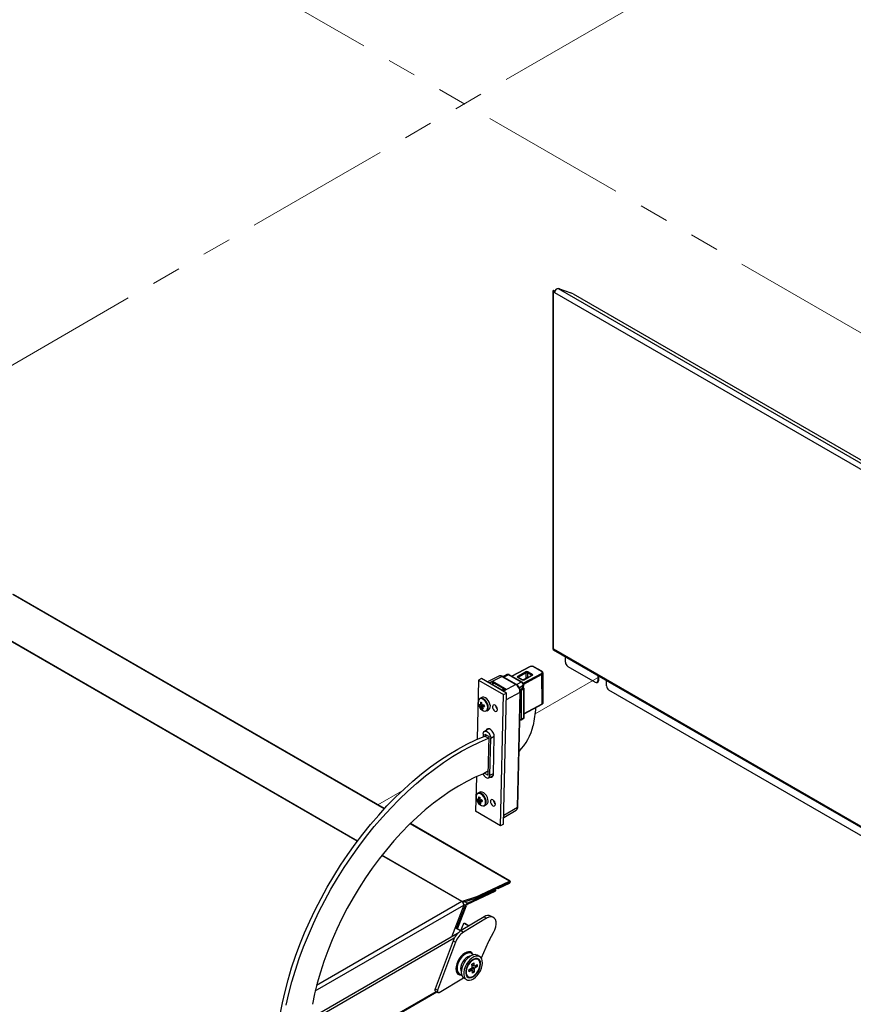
# Model space of a CAD drawing. Header units: millimetres. Extents: x 16 to 503, y 3 to 290.
# Tile 50 of 169: x 40 to 76, y 101 to 144. Entities that reach past the tile are written whole.
import ezdxf

# ---------------------------------------------------------------- set-up
doc = ezdxf.new("R2010")
doc.units = ezdxf.units.MM
doc.linetypes.add('PHANTOM', pattern=[12.7, 6.35, -1.27, 1.27, -1.27, 1.27, -1.27])

msp = doc.modelspace()

# ---------------------------------------------------------------- linework, layer by layer
at = {"color": 7, "linetype": 'PHANTOM', "lineweight": 18}
for p, q in [((39.257, 128.194), (82.236, 153.046)), ((49.539, 145.553), (81.358, 127.184)), ((62.517, 113.213), (65.339, 114.842)), ((55.646, 109.247), (56.711, 109.861))]:
    msp.add_line(p, q, dxfattribs=at)
at = {"color": 7, "linetype": 'Continuous', "lineweight": 25}
for p, q in [((63.277, 131.656), (63.277, 116.06)), ((63.339, 131.653), (63.278, 131.651)), ((63.357, 131.669), (63.314, 131.694)), ((63.357, 131.63), (63.314, 131.605)), ((63.362, 131.608), (63.314, 131.605)), ((63.314, 116.053), (63.314, 131.605)), ((63.375, 131.67), (63.345, 131.687)), ((63.357, 131.669), (63.357, 131.63)), ((63.364, 131.631), (63.357, 131.63)), ((63.362, 131.608), (87.611, 117.61)), ((63.519, 131.785), (87.748, 117.798)), ((63.569, 131.77), (64.071, 131.594)), ((64.176, 131.547), (87.668, 117.985)), ((55.925, 109.069), (39.713, 118.428)), ((55.935, 109.08), (39.74, 118.429)), ((54.748, 107.655), (37.813, 117.431)), ((54.753, 107.661), (37.821, 117.435)), ((63.301, 116.019), (87.723, 101.92)), ((63.314, 116.053), (87.66, 101.999)), ((63.83, 115.479), (63.83, 115.713)), ((62.26, 115.271), (61.497, 114.861)), ((62.279, 115.269), (61.507, 114.855)), ((62.784, 115.073), (62.442, 115.266)), ((62.802, 115.074), (62.46, 115.268)), ((63.939, 115.29), (65.136, 114.599)), ((60.931, 114.864), (60.428, 114.608)), ((60.503, 114.565), (61.062, 114.849)), ((61.062, 114.849), (61.665, 114.501)), ((61.692, 114.503), (61.089, 114.851)), ((61.099, 114.849), (61.095, 114.847)), ((61.118, 114.847), (61.106, 114.841)), ((61.29, 114.932), (61.11, 114.839)), ((61.122, 114.845), (61.118, 114.847)), ((61.347, 114.924), (61.146, 114.818)), ((61.908, 114.6), (61.347, 114.924)), ((61.347, 114.924), (61.347, 114.924)), ((61.382, 114.927), (61.383, 114.927)), ((61.944, 114.603), (61.383, 114.927)), ((61.755, 114.867), (62.096, 115.05)), ((61.933, 114.706), (61.755, 114.807)), ((61.951, 114.708), (61.774, 114.808)), ((62.122, 115.003), (61.782, 114.82)), ((61.782, 114.82), (61.782, 114.804)), ((61.967, 114.702), (62.186, 114.82)), ((61.989, 114.556), (62.784, 114.983)), ((62.81, 114.936), (62.009, 114.505)), ((62.363, 114.889), (62.023, 114.707)), ((62.382, 114.888), (62.042, 114.705)), ((62.117, 114.783), (62.122, 115.003)), ((62.177, 115.002), (62.173, 114.813)), ((62.354, 114.902), (62.177, 115.002)), ((62.205, 115.048), (62.382, 114.948)), ((62.22, 114.812), (62.213, 114.816)), ((62.353, 114.884), (62.354, 114.902)), ((62.82, 113.652), (62.81, 114.936)), ((62.865, 113.712), (62.855, 114.995)), ((65.244, 114.897), (65.244, 114.662)), ((65.288, 114.687), (65.288, 114.872)), ((60.04, 114.685), (59.983, 112.108)), ((60.171, 114.756), (60.04, 114.685)), ((60.04, 114.685), (61.129, 114.056)), ((61.26, 114.127), (60.171, 114.756)), ((60.673, 114.626), (60.524, 114.553)), ((60.642, 114.512), (60.634, 114.497)), ((60.664, 114.545), (60.642, 114.512)), ((60.679, 114.538), (60.657, 114.505)), ((60.657, 114.505), (61.092, 114.254)), ((60.671, 114.553), (60.673, 114.626)), ((60.673, 114.626), (61.243, 114.296)), ((60.705, 114.579), (60.694, 114.572)), ((61.117, 114.32), (60.709, 114.555)), ((60.734, 114.576), (60.727, 114.572)), ((60.727, 114.572), (61.134, 114.337)), ((61.141, 114.341), (60.734, 114.576)), ((61.665, 114.501), (61.125, 114.205)), ((61.134, 114.337), (61.141, 114.341)), ((61.908, 114.6), (61.706, 114.494)), ((61.991, 114.45), (61.824, 114.355)), ((61.867, 114.289), (61.988, 114.354)), ((61.988, 114.354), (61.942, 114.38)), ((61.96, 114.382), (61.949, 114.389)), ((62.007, 114.355), (61.96, 114.382)), ((61.99, 114.365), (61.991, 114.45)), ((61.991, 114.45), (61.991, 114.45)), ((62.01, 114.353), (62.013, 114.479)), ((65.213, 114.592), (65.256, 114.617)), ((65.288, 114.687), (65.244, 114.662)), ((65.625, 114.442), (65.625, 114.677)), ((60.186, 113.933), (60.102, 113.887)), ((61.002, 108.335), (61.129, 114.056)), ((61.092, 114.254), (61.114, 114.287)), ((61.104, 114.217), (61.243, 114.296)), ((61.129, 114.056), (61.26, 114.127)), ((61.132, 108.406), (61.26, 114.127)), ((61.157, 114.257), (61.158, 114.258)), ((61.254, 113.842), (61.851, 114.168)), ((61.738, 109.138), (61.851, 114.168)), ((61.755, 109.16), (61.867, 114.19)), ((61.848, 114.299), (61.867, 114.289)), ((62.015, 114.306), (61.894, 114.241)), ((61.894, 114.241), (61.903, 112.979)), ((62.024, 113.044), (62.015, 114.306)), ((62.036, 113.06), (62.026, 114.322)), ((86.349, 102.353), (65.734, 114.254)), ((60.092, 113.555), (60.238, 113.605)), ((60.195, 113.443), (60.223, 113.484)), ((62.034, 113.231), (62.82, 113.652)), ((62.035, 113.216), (62.811, 113.633)), ((60.398, 113.347), (60.482, 113.393)), ((61.849, 112.978), (61.846, 113.28)), ((61.84, 112.983), (61.849, 112.978)), ((61.84, 112.971), (61.857, 112.961)), ((61.894, 112.96), (62.015, 113.025)), ((61.903, 112.979), (62.024, 113.044)), ((60.245, 112.344), (60.242, 112.219)), ((60.488, 112.562), (60.296, 112.452)), ((60.315, 112.336), (60.313, 112.247)), ((60.315, 112.336), (60.505, 112.226)), ((60.318, 112.248), (60.392, 112.291)), ((60.318, 112.248), (60.481, 112.154)), ((60.468, 110.54), (60.505, 112.226)), ((60.573, 112.155), (60.727, 112.236)), ((60.691, 110.59), (60.727, 112.212)), ((60.481, 112.154), (60.504, 112.168)), ((60.537, 110.533), (60.573, 112.155)), ((60.472, 110.728), (60.253, 110.602)), ((60.307, 110.633), (60.468, 110.54)), ((60.483, 110.423), (60.68, 110.525)), ((60.537, 110.533), (60.692, 110.614)), ((59.946, 110.471), (59.913, 108.964)), ((60.094, 109.798), (60.01, 109.752)), ((59.994, 109.434), (60.113, 109.469)), ((60.092, 109.314), (60.122, 109.355)), ((60.165, 109.414), (60.187, 109.443)), ((60.187, 109.443), (60.184, 109.458)), ((60.187, 109.443), (60.191, 109.442)), ((60.305, 109.213), (60.389, 109.259)), ((61.002, 108.335), (59.913, 108.964)), ((61.139, 108.695), (61.68, 109.013)), ((61.141, 108.787), (61.738, 109.138)), ((61.389, 105.915), (57.053, 108.418)), ((61.416, 105.916), (57.064, 108.428)), ((61.132, 108.406), (61.002, 108.335)), ((59.315, 105.019), (55.819, 107.037)), ((59.323, 105.023), (55.823, 107.043)), ((59.903, 105.157), (61.385, 105.863)), ((59.907, 105.209), (61.389, 105.915)), ((61.381, 105.81), (60.883, 105.573)), ((61.385, 105.863), (60.887, 105.625)), ((61.385, 105.863), (61.385, 105.863)), ((59.555, 104.903), (60.773, 105.483)), ((59.558, 104.955), (60.777, 105.535)), ((60.773, 105.483), (60.777, 105.535)), ((60.796, 105.509), (60.799, 105.561)), ((60.883, 105.573), (60.835, 105.601)), ((60.883, 105.573), (60.887, 105.625)), ((60.887, 105.625), (60.886, 105.625)), ((59.315, 105.019), (52.974, 101.358)), ((59.328, 105.025), (59.323, 105.023)), ((59.327, 105.011), (59.328, 105.025)), ((59.907, 105.209), (59.328, 105.025)), ((59.903, 105.157), (59.356, 104.983)), ((59.397, 104.902), (59.475, 104.857)), ((59.455, 105.015), (59.558, 104.955)), ((59.903, 105.157), (59.907, 105.209)), ((52.916, 101.124), (59.402, 104.868)), ((59.402, 104.868), (58.86, 103.471)), ((59.081, 103.841), (59.475, 104.857)), ((59.119, 103.837), (59.513, 104.854)), ((60.285, 104.357), (59.279, 103.753)), ((60.394, 104.294), (59.387, 103.69)), ((59.463, 104.062), (59.425, 104.066)), ((59.445, 104.059), (59.62, 103.958)), ((59.483, 104.056), (59.445, 104.059)), ((59.483, 104.056), (59.636, 103.968)), ((60.285, 104.357), (60.394, 104.294)), ((60.69, 104.328), (60.582, 104.391)), ((59.121, 103.621), (40.019, 92.594)), ((59.255, 103.74), (59.081, 103.841)), ((59.081, 103.841), (59.119, 103.837)), ((59.119, 103.837), (59.261, 103.755)), ((59.364, 104.02), (59.255, 103.74)), ((59.279, 103.753), (59.387, 103.69)), ((60.515, 103.349), (60.696, 103.672)), ((58.979, 103.418), (40.094, 92.516)), ((58.929, 103.308), (58.147, 101.218)), ((59.038, 103.245), (58.256, 101.155)), ((58.929, 103.308), (59.038, 103.245)), ((60.467, 103.252), (60.162, 102.548)), ((59.73, 102.781), (59.641, 102.832)), ((59.678, 102.811), (59.664, 102.829)), ((59.755, 102.293), (59.832, 102.342)), ((59.832, 102.342), (59.838, 102.223)), ((60.092, 102.616), (59.983, 102.679)), ((60.021, 102.493), (60.002, 102.504)), ((59.103, 101.899), (59.192, 101.848)), ((59.117, 101.881), (59.139, 101.878)), ((59.622, 102.044), (59.728, 102.113)), ((59.627, 101.958), (59.622, 102.044)), ((59.733, 102.026), (59.627, 101.958)), ((59.852, 101.94), (59.708, 102.1)), ((59.761, 102.174), (59.755, 102.293)), ((59.872, 102.208), (59.758, 102.228)), ((59.775, 101.891), (59.769, 102.01)), ((59.852, 101.94), (59.775, 101.891)), ((59.846, 102.059), (59.852, 101.94)), ((59.874, 102.207), (59.98, 102.275)), ((59.985, 102.189), (59.875, 102.207)), ((59.985, 102.189), (59.879, 102.12)), ((59.98, 102.275), (59.985, 102.189)), ((58.329, 101.057), (59.387, 101.692)), ((59.406, 101.68), (59.515, 101.617)), ((59.567, 101.751), (59.586, 101.74)), ((39.936, 90.524), (58.22, 101.079)), ((39.963, 90.581), (58.184, 101.1)), ((58.147, 101.218), (58.256, 101.155)), ((58.161, 101.113), (58.27, 101.051))]:
    msp.add_line(p, q, dxfattribs=at)
at = {"color": 7, "linetype": 'Continuous', "lineweight": 25, "flags": 128}
for points in [[(63.277, 116.06), (63.279, 116.05), (63.282, 116.041)], [(62.013, 114.481), (62.013, 114.48), (62.013, 114.479)], [(60.538, 113.641), (60.507, 113.725), (60.46, 113.804), (60.402, 113.87), (60.338, 113.918), (60.274, 113.943), (60.215, 113.944), (60.186, 113.933)], [(61.16, 114.249), (61.159, 114.252), (61.157, 114.257)], [(61.161, 114.25), (61.16, 114.253), (61.158, 114.258)], [(60.431, 113.587), (60.399, 113.672), (60.351, 113.751), (60.291, 113.816), (60.226, 113.861), (60.161, 113.881), (60.104, 113.874), (60.06, 113.841), (60.059, 113.84)], [(60.341, 113.336), (60.364, 113.343), (60.409, 113.375), (60.436, 113.431), (60.444, 113.504), (60.431, 113.587)], [(60.467, 113.486), (60.467, 113.512), (60.454, 113.595)], [(60.867, 113.404), (60.86, 113.458), (60.837, 113.513), (60.802, 113.56), (60.761, 113.594), (60.719, 113.609), (60.683, 113.601), (60.659, 113.574), (60.649, 113.53), (60.657, 113.476), (60.679, 113.421), (60.714, 113.373), (60.755, 113.34), (60.797, 113.325), (60.833, 113.333), (60.858, 113.36), (60.867, 113.404)], [(51.381, 100.099), (51.478, 100.599), (51.594, 101.103), (51.729, 101.611), (51.882, 102.122), (52.054, 102.633), (52.243, 103.144), (52.45, 103.654), (52.673, 104.161), (52.912, 104.664), (53.167, 105.161), (53.437, 105.652), (53.721, 106.135), (54.019, 106.609), (54.329, 107.072), (54.651, 107.524), (54.985, 107.964), (55.329, 108.39), (55.682, 108.801), (56.044, 109.196), (56.413, 109.574), (56.79, 109.935), (57.172, 110.277), (57.558, 110.6), (57.949, 110.902), (58.343, 111.183), (58.738, 111.442), (59.134, 111.679), (59.53, 111.892), (59.925, 112.082), (60.318, 112.248)], [(60.245, 112.344), (60.257, 112.404), (60.286, 112.445), (60.331, 112.463), (60.385, 112.455), (60.442, 112.422), (60.495, 112.368), (60.538, 112.3), (60.565, 112.226), (60.573, 112.155)], [(60.727, 112.212), (60.718, 112.294), (60.687, 112.379), (60.638, 112.457), (60.577, 112.518), (60.512, 112.556), (60.45, 112.565), (60.399, 112.545), (60.365, 112.497), (60.362, 112.49)], [(51.641, 100.505), (51.757, 101.009), (51.892, 101.517), (52.045, 102.027), (52.217, 102.539), (52.406, 103.05), (52.613, 103.56), (52.836, 104.067), (53.075, 104.569), (53.33, 105.067), (53.6, 105.558), (53.884, 106.041), (54.182, 106.514), (54.492, 106.978), (54.815, 107.43), (55.148, 107.87), (55.492, 108.295), (55.845, 108.706), (56.207, 109.102), (56.577, 109.48), (56.953, 109.841), (57.335, 110.183), (57.722, 110.505), (58.112, 110.808), (58.506, 111.089), (58.901, 111.348), (59.297, 111.585), (59.693, 111.798), (60.088, 111.988), (60.481, 112.154)], [(60.253, 110.602), (59.891, 110.446), (59.527, 110.266), (59.162, 110.062), (58.798, 109.835), (58.434, 109.586), (58.073, 109.315), (57.716, 109.023), (57.363, 108.711), (57.016, 108.381), (56.675, 108.032), (56.343, 107.667), (56.019, 107.286), (55.705, 106.89), (55.401, 106.48), (55.109, 106.059), (54.83, 105.626), (54.564, 105.184), (54.312, 104.734), (54.075, 104.277), (53.853, 103.814), (53.648, 103.347), (53.46, 102.877), (53.289, 102.406), (53.137, 101.935), (53.002, 101.465), (52.887, 100.999), (52.791, 100.537)], [(60.236, 110.595), (60.245, 110.576), (60.287, 110.508), (60.34, 110.455), (60.397, 110.422), (60.451, 110.414), (60.496, 110.431), (60.526, 110.473), (60.537, 110.533)], [(60.345, 109.427), (60.318, 109.513), (60.274, 109.594), (60.217, 109.664), (60.153, 109.716), (60.088, 109.743), (60.028, 109.744), (59.979, 109.719), (59.97, 109.709)], [(60.452, 109.48), (60.426, 109.565), (60.384, 109.646), (60.329, 109.717), (60.266, 109.771), (60.202, 109.804), (60.14, 109.812), (60.094, 109.798)], [(60.242, 109.201), (60.256, 109.203), (60.305, 109.229), (60.338, 109.278), (60.351, 109.346), (60.345, 109.427)], [(60.375, 109.342), (60.375, 109.354), (60.368, 109.434)], [(60.775, 109.27), (60.768, 109.323), (60.745, 109.378), (60.71, 109.426), (60.669, 109.46), (60.627, 109.474), (60.591, 109.467), (60.567, 109.439), (60.557, 109.395), (60.564, 109.342), (60.587, 109.287), (60.622, 109.239), (60.663, 109.205), (60.705, 109.191), (60.741, 109.198), (60.765, 109.226), (60.775, 109.27)], [(61.389, 105.915), (61.405, 105.919), (61.419, 105.914), (61.427, 105.902), (61.429, 105.883), (61.424, 105.862), (61.413, 105.84), (61.398, 105.822), (61.381, 105.81)], [(60.777, 105.535), (60.787, 105.541), (60.794, 105.548), (60.798, 105.555), (60.799, 105.563), (60.798, 105.571), (60.794, 105.579), (60.792, 105.58)], [(59.463, 104.062), (59.472, 104.061), (59.483, 104.056)], [(60.696, 103.672), (60.754, 103.793), (60.792, 103.917), (60.809, 104.036), (60.804, 104.143), (60.776, 104.233), (60.727, 104.3), (60.661, 104.342), (60.58, 104.355), (60.489, 104.339), (60.394, 104.294)], [(59.437, 102.774), (59.349, 102.71), (59.266, 102.627), (59.193, 102.529), (59.131, 102.42), (59.086, 102.306), (59.058, 102.193), (59.05, 102.087), (59.062, 101.993), (59.093, 101.915), (59.141, 101.858), (59.205, 101.824), (59.281, 101.815), (59.304, 101.817)], [(59.807, 102.697), (59.803, 102.705), (59.757, 102.762), (59.696, 102.796), (59.623, 102.806), (59.543, 102.791), (59.458, 102.752), (59.373, 102.691), (59.293, 102.612), (59.221, 102.517), (59.161, 102.413), (59.116, 102.303)], [(59.8, 102.695), (59.776, 102.727), (59.719, 102.768), (59.649, 102.785), (59.569, 102.776), (59.484, 102.742), (59.399, 102.684), (59.317, 102.606), (59.244, 102.512), (59.183, 102.407), (59.137, 102.297)], [(59.813, 102.698), (59.796, 102.732), (59.748, 102.79), (59.684, 102.824), (59.609, 102.832), (59.525, 102.816), (59.437, 102.774)], [(59.684, 102.644), (59.644, 102.638), (59.567, 102.608), (59.489, 102.553), (59.416, 102.479), (59.353, 102.389), (59.304, 102.291), (59.272, 102.19), (59.26, 102.094), (59.268, 102.009), (59.287, 101.957)], [(59.983, 102.679), (59.967, 102.687), (59.895, 102.705), (59.814, 102.699), (59.727, 102.668), (59.639, 102.614), (59.554, 102.54), (59.475, 102.449), (59.406, 102.345), (59.351, 102.234), (59.312, 102.12), (59.29, 102.009), (59.288, 101.906), (59.305, 101.815), (59.34, 101.742), (59.391, 101.689), (59.406, 101.68)], [(60.211, 102.34), (60.204, 102.437), (60.178, 102.519), (60.135, 102.583), (60.076, 102.624), (60.004, 102.642), (59.923, 102.636), (59.836, 102.605), (59.748, 102.551), (59.662, 102.477), (59.583, 102.386), (59.515, 102.282), (59.46, 102.171), (59.42, 102.057), (59.399, 101.946), (59.397, 101.843), (59.414, 101.753), (59.449, 101.679), (59.5, 101.626), (59.566, 101.596), (59.643, 101.591), (59.727, 101.61), (59.815, 101.652), (59.902, 101.716), (59.985, 101.799), (60.059, 101.897), (60.122, 102.005), (60.169, 102.119), (60.2, 102.232), (60.211, 102.34)], [(60.13, 102.295), (60.122, 102.384), (60.094, 102.457), (60.047, 102.508), (59.986, 102.534), (59.912, 102.535), (59.832, 102.509), (59.751, 102.458), (59.672, 102.386), (59.602, 102.297), (59.545, 102.196), (59.503, 102.091), (59.481, 101.987), (59.479, 101.891), (59.497, 101.81), (59.535, 101.748), (59.589, 101.709), (59.657, 101.695), (59.734, 101.708), (59.816, 101.747), (59.896, 101.809), (59.971, 101.89), (60.036, 101.985), (60.085, 102.089), (60.117, 102.194), (60.13, 102.295)], [(59.821, 101.772), (59.897, 101.832), (59.967, 101.91), (60.027, 102.001), (60.072, 102.099), (60.101, 102.198), (60.111, 102.292), (60.102, 102.375), (60.074, 102.442), (60.029, 102.488), (59.969, 102.511), (59.9, 102.509), (59.824, 102.482), (59.747, 102.433), (59.674, 102.363), (59.609, 102.279), (59.556, 102.183), (59.518, 102.084), (59.499, 101.987), (59.498, 101.898), (59.517, 101.822), (59.554, 101.765), (59.606, 101.73), (59.671, 101.72), (59.744, 101.734), (59.821, 101.772)], [(59.116, 102.303), (59.089, 102.194), (59.08, 102.091), (59.09, 101.999), (59.119, 101.923), (59.165, 101.867), (59.226, 101.833), (59.298, 101.823), (59.303, 101.823)], [(59.137, 102.297), (59.11, 102.187), (59.102, 102.084), (59.114, 101.993), (59.145, 101.919), (59.194, 101.865), (59.258, 101.836), (59.301, 101.831)], [(58.147, 101.218), (58.139, 101.19), (58.137, 101.164), (58.14, 101.142), (58.149, 101.124), (58.161, 101.113)], [(58.256, 101.155), (58.248, 101.127), (58.246, 101.102), (58.249, 101.079), (58.258, 101.062), (58.271, 101.05), (58.288, 101.045), (58.308, 101.048), (58.329, 101.057)]]:
    msp.add_lwpolyline(points, dxfattribs=at)
at = {"color": 7, "linetype": 'Continuous', "lineweight": 25}
for centre, radius, start, end in [((63.341, 131.664), 0.0647, 191.369, 244.7335), ((63.318, 131.638), 0.0571, 60.7888, 94.0305), ((63.371, 131.66), 0.0323, 191.369, 244.7335), ((63.361, 131.607), 0.0627, 77.7655, 93.279), ((63.578, 131.598), 0.216, 127.2302, 177.1342), ((63.364, 131.191), 0.614, 70.5428, 75.3937), ((63.862, 130.988), 0.641, 60.7183, 70.9709), ((63.323, 116.056), 0.0429, 214.4635, 239.8446), ((62.268, 115.253), 0.0195, 55.4357, 113.5949), ((62.452, 115.251), 0.0188, 65.2045, 123.5008), ((64.066, 115.489), 0.236, 182.6055, 237.3945), ((61.078, 114.825), 0.0278, 64.7912, 123.1392), ((61.117, 114.815), 0.0385, 66.3921, 118.2341), ((61.107, 114.831), 0.0195, 55.382, 113.6485), ((61.129, 114.828), 0.0219, 84.1988, 120.9259), ((61.367, 114.893), 0.0374, 66.5238, 122.9955), ((61.724, 114.819), 0.0575, 1.4993, 57.4065), ((61.766, 114.791), 0.0188, 65.2045, 123.5008), ((62.065, 115.001), 0.0575, 1.4993, 57.4065), ((62.235, 114.998), 0.0587, 121.5271, 176.156), ((62.413, 114.898), 0.0587, 121.5271, 176.156), ((62.371, 114.871), 0.0195, 55.4357, 113.5949), ((62.794, 115.057), 0.0188, 65.1972, 123.5014), ((62.753, 114.934), 0.0575, 1.4993, 57.4065), ((60.631, 114.525), 0.0258, 248.4913, 277.7086), ((60.637, 114.479), 0.0335, 52.2327, 80.5555), ((60.767, 114.432), 0.132, 146.2128, 157.3483), ((60.658, 114.509), 0.0359, 53.1975, 79.5954), ((60.717, 114.552), 0.0292, 54.5381, 113.9245), ((60.754, 114.527), 0.0526, 120.4841, 147.4048), ((61.093, 114.267), 0.0878, 5.3032, 56.9908), ((61.68, 114.477), 0.0278, 64.7789, 123.1402), ((61.928, 114.569), 0.0371, 64.5557, 123.1564), ((61.943, 114.691), 0.0188, 65.6484, 123.4649), ((61.952, 114.365), 0.0188, 65.261, 123.4443), ((61.999, 114.338), 0.0188, 65.261, 123.4443), ((61.958, 114.305), 0.0574, 0.864, 57.4442), ((61.977, 114.484), 0.0366, 293.8026, 353.2194), ((61.988, 114.322), 0.0385, 0.4309, 60.4525), ((62.031, 114.689), 0.0196, 55.4567, 113.3204), ((65.178, 114.651), 0.0672, 230.7967, 9.214), ((65.213, 114.679), 0.0758, 305.0133, 6.2988), ((65.861, 114.453), 0.236, 182.6055, 237.3945), ((61.201, 114.181), 0.132, 146.2128, 157.3483), ((60.903, 113.931), 0.374, 53.1311, 59.6679), ((60.945, 113.996), 0.336, 50.937, 59.9536), ((61.161, 114.291), 0.0526, 120.4841, 147.4048), ((61.839, 114.193), 0.0274, 293.8029, 353.216), ((61.891, 114.247), 0.0484, 119.5991, 140.9579), ((61.867, 114.292), 0.0574, 266.682, 297.8156), ((61.836, 114.24), 0.0574, 0.864, 57.4442), ((62.008, 114.323), 0.0183, 292.5742, 356.1803), ((60.348, 113.702), 0.32, 154.4889, 210.715), ((60.168, 113.771), 0.131, 54.9213, 154.9497), ((60.16, 113.831), 0.221, 246.4928, 258.282), ((60.523, 113.709), 0.458, 190.2165, 199.6669), ((60.519, 113.764), 0.5, 206.7833, 210.5903), ((60.351, 113.622), 0.286, 203.1883, 267.9094), ((60.18, 113.758), 0.221, 246.4928, 258.282), ((60.155, 113.609), 0.0395, 134.787, 172.6794), ((61.58, 126.913), 13.27, 263.6802, 263.9085), ((60.76, 113.734), 0.64, 180.9471, 188.7232), ((60.228, 113.602), 0.111, 213.0858, 231.9297), ((60.618, 113.694), 0.492, 201.3538, 210.6281), ((60.812, 113.729), 0.64, 180.9471, 188.7232), ((60.111, 113.544), 0.111, 33.0858, 51.9297), ((60.224, 114.443), 0.838, 268.6582, 273.4975), ((60.184, 113.537), 0.0395, 314.787, 352.6794), ((60.67, 113.688), 0.492, 201.3538, 210.6281), ((60.243, 114.37), 0.838, 268.6582, 273.4975), ((60.025, 113.496), 0.44, 13.0182, 60.2962), ((60.343, 113.665), 0.0951, 218.922, 225.8071), ((61.305, 113.842), 1.057, 192.8979, 196.9854), ((60.331, 113.471), 0.137, 264.5388, 6.1857), ((60.345, 113.554), 0.212, 310.2649, 24.0676), ((61.019, 113.61), 0.24, 186.985, 230.3887), ((57.987, 113.729), 4.56, 347.1163, 356.9684), ((62.8, 113.65), 0.0204, 303.5773, 5.7101), ((60.25, 113.71), 0.272, 258.2245, 269.3641), ((61.997, 113.059), 0.0385, 298.2341, 358.7286), ((62.017, 113.061), 0.0183, 292.5742, 356.1803), ((61.997, 113.059), 0.0385, 358.7286, 0.4309), ((60.075, 113.268), 2.421, 315.7241, 346.7363), ((61.876, 113.032), 0.0596, 243.1347, 297.4636), ((61.867, 112.976), 0.0188, 173.4199, 236.2717), ((61.876, 112.994), 0.0385, 240.4525, 298.2341), ((61.884, 112.977), 0.0196, 302.3728, 5.6138), ((62.005, 113.042), 0.0196, 302.3728, 5.6138), ((60.577, 110.571), 0.116, 256.8696, 9.5781), ((60.24, 109.566), 0.306, 152.1095, 211.8811), ((60.078, 109.633), 0.134, 50.7136, 154.0873), ((59.92, 109.352), 0.456, 10.3906, 57.7698), ((60.102, 109.709), 0.237, 238.891, 250.9021), ((60.413, 109.556), 0.436, 186.5244, 196.1806), ((60.427, 109.63), 0.5, 206.7833, 210.5903), ((60.117, 109.637), 0.237, 238.891, 250.9021), ((60.27, 109.501), 0.301, 204.7063, 264.7199), ((60.058, 109.477), 0.0347, 125.6221, 166.9702), ((60.594, 111.886), 2.362, 256.3468, 257.6946), ((60.677, 109.563), 0.641, 177.4532, 185.1081), ((60.142, 109.473), 0.119, 210.0467, 228.1157), ((60.497, 109.524), 0.456, 197.8481, 207.4516), ((60.731, 109.55), 0.641, 177.4532, 185.1081), ((60.013, 109.405), 0.119, 30.0467, 48.1157), ((60.183, 109.583), 0.284, 251.4095, 262.632), ((60.214, 110.202), 0.745, 262.4662, 268.0622), ((60.097, 109.4), 0.0347, 305.6221, 346.9702), ((60.551, 109.512), 0.456, 197.8481, 207.4516), ((60.228, 110.13), 0.745, 262.4662, 268.0622), ((61.226, 109.629), 1.051, 189.3509, 193.3541), ((60.242, 109.333), 0.133, 263.263, 3.8847), ((60.27, 109.412), 0.194, 307.8973, 20.5423), ((60.927, 109.475), 0.24, 186.985, 230.3887), ((61.727, 109.163), 0.0274, 293.8026, 353.2194), ((61.385, 105.863), 0.000131, 270.4646, 81.2319), ((60.762, 105.515), 0.0338, 288.8056, 349.5145), ((59.369, 104.925), 0.108, 115.5191, 120.0477), ((59.213, 104.859), 0.189, 2.6055, 57.3945), ((59.647, 104.796), 0.183, 119.143, 160.2215), ((59.599, 104.823), 0.0914, 119.143, 160.2215), ((59.421, 104.006), 0.0584, 64.7492, 165.9983), ((60.461, 104.131), 0.287, 65.0415, 127.7867), ((59.771, 103.007), 0.894, 123.4491, 160.334), ((59.88, 102.944), 0.894, 123.4491, 160.334), ((61.432, 102.834), 1.052, 150.6418, 156.5913), ((59.917, 102.051), 0.199, 141.8991, 161.9425), ((59.766, 102.051), 0.0414, 216.7785, 274.7002), ((59.841, 102.182), 0.0414, 36.7785, 94.7002), ((59.69, 102.182), 0.199, 321.8991, 341.9425)]:
    msp.add_arc(centre, radius, start, end, dxfattribs=at)
for centre, major_axis, ratio, start_param, end_param in [((63.401, 116.104), (0.123, 0.062), 0.057374, 3.374294, 3.897893), ((63.401, 116.104), (0.116, 0.075), 0.057514, 2.385283, 2.908882), ((62.36, 115.223), (0.115, -0.003), 0.551894, 0.79824, 2.368732), ((61.057, 114.626), (-0.128, 0.237), 0.592052, 5.515277, 6.268938), ((61.81, 114.836), (0.0769, -0.0017), 0.551558, 2.369022, 3.939514), ((61.809, 114.804), (0.0385, -0.002), 0.550628, 2.385258, 3.169408), ((62.15, 115.019), (0.0769, -0.0017), 0.551894, 0.79824, 2.368732), ((62.149, 114.987), (0.0385, -0.0009), 0.57281, 0.798478, 2.36897), ((62.212, 114.783), (-0.0176, 0.0342), 0.606708, 5.534429, 6.292943), ((62.327, 114.886), (0.0385, 0.0003), 0.551148, 6.24382, 7.064813), ((62.328, 114.918), (0.0769, -0.0017), 0.551558, 5.510615, 7.081106), ((62.702, 115.029), (0.115, -0.003), 0.551558, 5.510615, 7.081106), ((62.701, 114.997), (0.154, -0.002), 0.551686, 5.506539, 6.341455), ((60.693, 114.53), (0.0172, 0.0244), 0.525071, 0.047747, 1.618543), ((60.71, 114.515), (0.0005, 0.0613), 0.722863, 5.895105, 6.681088), ((61.659, 114.278), (-0.129, 0.236), 0.596593, 3.94066, 5.511152), ((62.078, 114.453), (0.192, -0.004), 0.551396, 3.67915, 3.938926), ((61.987, 114.736), (0.0769, -0.0017), 0.551894, 3.939833, 5.510325), ((61.1, 114.295), (0.0172, 0.0244), 0.525071, 4.760136, 6.330932), ((61.134, 114.277), (0.109, 0.121), 0.188525, 4.47161, 4.717069), ((61.117, 114.28), (0.0005, 0.0613), 0.722863, 4.352853, 5.895105), ((61.11, 114.277), (0.257, 0.185), 0.136023, 4.802186, 4.891564), ((62.711, 113.713), (0.154, -0.002), 0.551686, 5.506539, 6.295431), ((61.547, 109.247), (-0.131, 0.235), 0.592167, 3.155846, 3.936408)]:
    msp.add_ellipse(centre, major_axis=major_axis, ratio=ratio, start_param=start_param, end_param=end_param, dxfattribs=at)
for points, knots in [([(63.314, 131.694), (63.308, 131.693), (63.297, 131.689), (63.285, 131.679), (63.278, 131.666), (63.278, 131.656), (63.278, 131.651)], [0, 0, 0, 0, 0.243857, 0.492936, 0.745569, 1, 1, 1, 1]), ([(63.357, 131.669), (63.354, 131.669), (63.349, 131.669), (63.343, 131.666), (63.339, 131.661), (63.339, 131.656), (63.339, 131.653)], [0, 0, 0, 0, 0.254542, 0.505274, 0.753328, 1, 1, 1, 1]), ([(63.448, 131.77), (63.459, 131.776), (63.482, 131.79), (63.507, 131.787), (63.519, 131.785)], [0, 0, 0, 0, 0.5055701, 1, 1, 1, 1]), ([(62.354, 115.291), (62.342, 115.291), (62.311, 115.291), (62.28, 115.281), (62.262, 115.272), (62.26, 115.271)], [0, 0, 0, 0, 0.343813, 0.903878, 1, 1, 1, 1]), ([(62.46, 115.268), (62.451, 115.272), (62.427, 115.284), (62.389, 115.293), (62.362, 115.292), (62.354, 115.291)], [0, 0, 0, 0, 0.287723, 0.797949, 1, 1, 1, 1]), ([(61.089, 114.851), (61.078, 114.857), (61.047, 114.872), (60.997, 114.881), (60.952, 114.877), (60.933, 114.863), (60.928, 114.859)], [0, 0, 0, 0, 0.217409, 0.567795, 0.897097, 1, 1, 1, 1]), ([(61.382, 114.927), (61.381, 114.928), (61.371, 114.934), (61.344, 114.942), (61.312, 114.942), (61.295, 114.933), (61.288, 114.929)], [0, 0, 0, 0, 0.046773, 0.417323, 0.767579, 1, 1, 1, 1]), ([(61.347, 114.924), (61.347, 114.924), (61.337, 114.93), (61.318, 114.936), (61.297, 114.937), (61.289, 114.931), (61.288, 114.929)], [0, 0, 0, 0, 0.00005, 0.440657, 0.887618, 1, 1, 1, 1]), ([(61.774, 114.808), (61.772, 114.81), (61.769, 114.812), (61.769, 114.812), (61.769, 114.812)], [0, 0, 0, 0, 0.586228, 1, 1, 1, 1]), ([(62.367, 114.892), (62.367, 114.892), (62.368, 114.893), (62.366, 114.891), (62.364, 114.89), (62.363, 114.889)], [0, 0, 0, 0, 0.232714, 0.860553, 1, 1, 1, 1]), ([(62.854, 115.001), (62.852, 115.011), (62.849, 115.032), (62.828, 115.057), (62.81, 115.069), (62.802, 115.074)], [0, 0, 0, 0, 0.327051, 0.700292, 1, 1, 1, 1]), ([(60.635, 114.498), (60.634, 114.496), (60.632, 114.494), (60.631, 114.491), (60.631, 114.49)], [0, 0, 0, 0, 0.890711, 1, 1, 1, 1]), ([(60.693, 114.571), (60.689, 114.569), (60.677, 114.562), (60.669, 114.552), (60.664, 114.545)], [0, 0, 0, 0, 0.337581, 1, 1, 1, 1]), ([(61.867, 114.19), (61.866, 114.203), (61.866, 114.241), (61.849, 114.306), (61.815, 114.38), (61.767, 114.444), (61.724, 114.483), (61.698, 114.499), (61.692, 114.503)], [0, 0, 0, 0, 0.113715, 0.321501, 0.529047, 0.737454, 0.936882, 1, 1, 1, 1]), ([(61.991, 114.45), (61.991, 114.45), (61.992, 114.461), (61.989, 114.486), (61.976, 114.524), (61.954, 114.559), (61.93, 114.585), (61.914, 114.596), (61.908, 114.6)], [0, 0, 0, 0, 0.000024, 0.212796, 0.428636, 0.641472, 0.856641, 1, 1, 1, 1]), ([(61.949, 114.389), (61.946, 114.391), (61.94, 114.395), (61.938, 114.399), (61.936, 114.401)], [0, 0, 0, 0, 0.3161454, 1, 1, 1, 1]), ([(62.013, 114.481), (62.013, 114.484), (62.013, 114.501), (62.004, 114.537), (61.981, 114.573), (61.96, 114.592), (61.947, 114.601), (61.944, 114.603), (61.944, 114.603)], [0, 0, 0, 0, 0.075942, 0.389957, 0.705736, 0.916565, 0.996461, 1, 1, 1, 1]), ([(62.023, 114.707), (62.02, 114.705), (62.015, 114.703), (62.003, 114.7), (61.988, 114.699), (61.972, 114.701), (61.959, 114.704), (61.954, 114.707), (61.951, 114.708)], [0, 0, 0, 0, 0.15269, 0.313323, 0.491246, 0.679475, 0.848248, 1, 1, 1, 1]), ([(61.181, 114.275), (61.181, 114.271), (61.181, 114.267), (61.183, 114.262), (61.183, 114.262)], [0, 0, 0, 0, 0.984106, 1, 1, 1, 1]), ([(60.176, 113.644), (60.161, 113.637), (60.141, 113.627), (60.121, 113.617), (60.116, 113.614)], [0, 0, 0, 0, 0.749005, 1, 1, 1, 1]), ([(60.127, 113.637), (60.132, 113.639), (60.147, 113.646), (60.161, 113.652), (60.171, 113.656)], [0, 0, 0, 0, 0.323345, 1, 1, 1, 1]), ([(60.135, 113.541), (60.14, 113.544), (60.181, 113.565), (60.225, 113.587), (60.265, 113.606), (60.268, 113.608)], [0, 0, 0, 0, 0.113377, 0.930019, 1, 1, 1, 1]), ([(60.279, 113.595), (60.276, 113.593), (60.241, 113.569), (60.201, 113.543), (60.164, 113.518), (60.16, 113.515)], [0, 0, 0, 0, 0.069981, 0.886623, 1, 1, 1, 1]), ([(60.279, 113.565), (60.265, 113.557), (60.246, 113.546), (60.228, 113.534), (60.224, 113.532)], [0, 0, 0, 0, 0.7680732, 1, 1, 1, 1]), ([(62.811, 113.633), (62.819, 113.638), (62.839, 113.651), (62.859, 113.678), (62.868, 113.704), (62.864, 113.716), (62.864, 113.718)], [0, 0, 0, 0, 0.264678, 0.629889, 0.951449, 1, 1, 1, 1]), ([(60.086, 109.515), (60.071, 109.508), (60.05, 109.498), (60.03, 109.488), (60.025, 109.485)], [0, 0, 0, 0, 0.754919, 1, 1, 1, 1]), ([(60.038, 109.505), (60.043, 109.508), (60.061, 109.515), (60.079, 109.523), (60.092, 109.528)], [0, 0, 0, 0, 0.266911, 1, 1, 1, 1]), ([(60.039, 109.413), (60.044, 109.416), (60.077, 109.432), (60.111, 109.448), (60.139, 109.462)], [0, 0, 0, 0, 0.1503076, 1, 1, 1, 1]), ([(60.183, 109.465), (60.18, 109.463), (60.145, 109.439), (60.104, 109.412), (60.067, 109.387), (60.063, 109.384)], [0, 0, 0, 0, 0.069981, 0.886623, 1, 1, 1, 1]), ([(60.194, 109.431), (60.177, 109.421), (60.156, 109.408), (60.135, 109.395), (60.13, 109.392)], [0, 0, 0, 0, 0.797983, 1, 1, 1, 1]), ([(61.682, 109.018), (61.692, 109.024), (61.718, 109.039), (61.742, 109.084), (61.753, 109.127), (61.754, 109.154), (61.755, 109.16)], [0, 0, 0, 0, 0.2088079, 0.5517665, 0.9051416, 1, 1, 1, 1]), ([(59.733, 102.026), (59.725, 102.031), (59.703, 102.046), (59.682, 102.061), (59.667, 102.071)], [0, 0, 0, 0, 0.3430812, 1, 1, 1, 1]), ([(59.732, 102.035), (59.736, 102.032), (59.749, 102.023), (59.761, 102.015), (59.769, 102.01)], [0, 0, 0, 0, 0.349942, 1, 1, 1, 1]), ([(59.846, 102.059), (59.838, 102.065), (59.801, 102.089), (59.765, 102.114), (59.736, 102.133)], [0, 0, 0, 0, 0.221638, 1, 1, 1, 1]), ([(59.756, 102.263), (59.775, 102.254), (59.802, 102.241), (59.83, 102.227), (59.838, 102.223)], [0, 0, 0, 0, 0.7037858, 1, 1, 1, 1]), ([(59.761, 102.178), (59.791, 102.163), (59.831, 102.144), (59.87, 102.125), (59.879, 102.12)], [0, 0, 0, 0, 0.777813, 1, 1, 1, 1]), ([(59.874, 102.207), (59.866, 102.211), (59.855, 102.216), (59.844, 102.222), (59.841, 102.223)], [0, 0, 0, 0, 0.792717, 1, 1, 1, 1])]:
    msp.add_open_spline(points, degree=3, knots=knots, dxfattribs=at)

doc.saveas('drawing.dxf')
